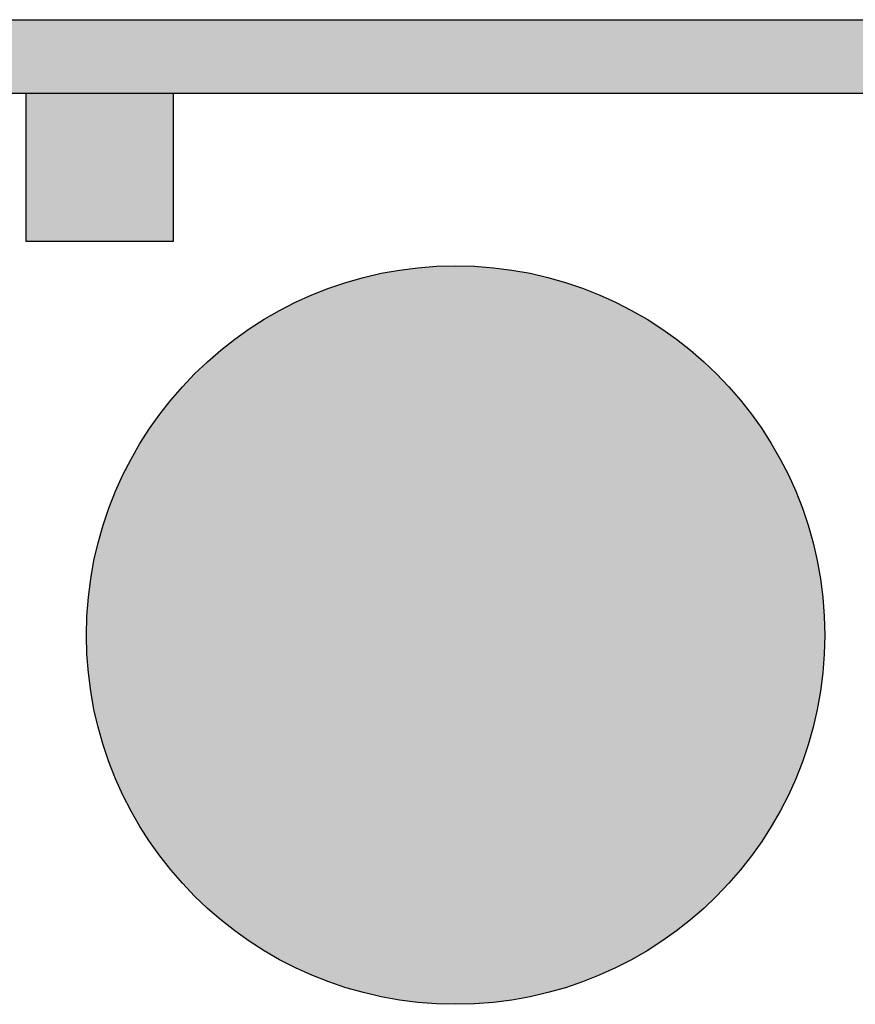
# Model space of a CAD drawing. Header units: millimetres. Extents: x 31882 to 271790, y -35693 to 24917.
# Tile 74 of 256: x 46917 to 47780, y 20066 to 21083. Entities that reach past the tile are written whole.
import ezdxf

# ---------------------------------------------------------------- set-up
doc = ezdxf.new("R2010")
doc.units = ezdxf.units.MM
doc.header["$MEASUREMENT"] = 0
doc.layers.add('0-MSC-MCP', color=3, linetype='Continuous')
doc.layers.add('06_Furniture', color=14, linetype='Continuous')
for name, color, linetype, lineweight in [('00 Structural', 2, 'Continuous', 25), ('08_Hatch', 140, 'Continuous', 9), ('Furniture', 14, 'Continuous', 9)]:
    doc.layers.add(name, color=color, linetype=linetype, lineweight=lineweight)
doc.layers.add('03 Partition', color=7, linetype='Continuous', lineweight=25, true_color=0x2776bb)

# ---------------------------------------------------------------- blocks, each defined once
blk = doc.blocks.new('twetet')
at = {"ltscale": 0.25}
h = blk.add_hatch(color=255, dxfattribs=at)
h.dxf.hatch_style = 1
h.paths.add_polyline_path([(1719088.357, -78536.001, 1), (1719118.363, -78536.001, 1)])
at = {"layer": '06_Furniture', "ltscale": 25}
blk.add_circle((1719103.36, -78536.001), 15.003, dxfattribs=at)
blk = doc.blocks.new('steel cols')
at = {"layer": '00 Structural', "ltscale": 0.25}
h = blk.add_hatch(color=10, dxfattribs=at)
h.dxf.hatch_style = 1
h.paths.add_polyline_path([(1723381.977, -77443.609), (1723381.977, -77449.609), (1723387.977, -77449.609), (1723387.977, -77443.609)])
blk.add_lwpolyline([(1723381.977, -77443.609), (1723387.977, -77443.609), (1723387.977, -77449.609), (1723381.977, -77449.609)], close=True, dxfattribs=at)
blk = doc.blocks.new('tsf H external wall')
at = {"layer": '0-MSC-MCP', "ltscale": 0.25}
h = blk.add_hatch(color=141, dxfattribs=at)
h.dxf.hatch_style = 1
h.paths.add_polyline_path([(1716442.635, -78125.105), (1716442.635, -78685.262), (1716439.635, -78685.262), (1716439.635, -78125.105)])
at = {"layer": '03 Partition', "ltscale": 0.25}
blk.add_line((1716442.635, -78188.418), (1716442.635, -78685.262), dxfattribs=at)
blk.add_lwpolyline([(1716442.635, -78125.105), (1716442.635, -78685.262), (1716439.635, -78685.262), (1716439.635, -78125.105)], close=True, dxfattribs=at)

msp = doc.modelspace()

# ---------------------------------------------------------------- block references
at = {"layer": '00 Structural', "xscale": -25.4, "yscale": 25.4, "zscale": 25.4}
msp.add_blockref('steel cols', (43820978.1, 1988074.1), dxfattribs=at)
at = {"layer": '08_Hatch', "ltscale": 0.25, "xscale": 25.4, "yscale": 25.4, "zscale": 25.4, "rotation": 90}
msp.add_blockref('tsf H external wall', (-1944961.7, -43576560.3), dxfattribs=at)
at = {"layer": 'Furniture', "xscale": 25.4, "yscale": 25.4, "zscale": 25.4}
msp.add_blockref('twetet', (-43617858.2, 2015262), dxfattribs=at)

doc.saveas('drawing.dxf')
